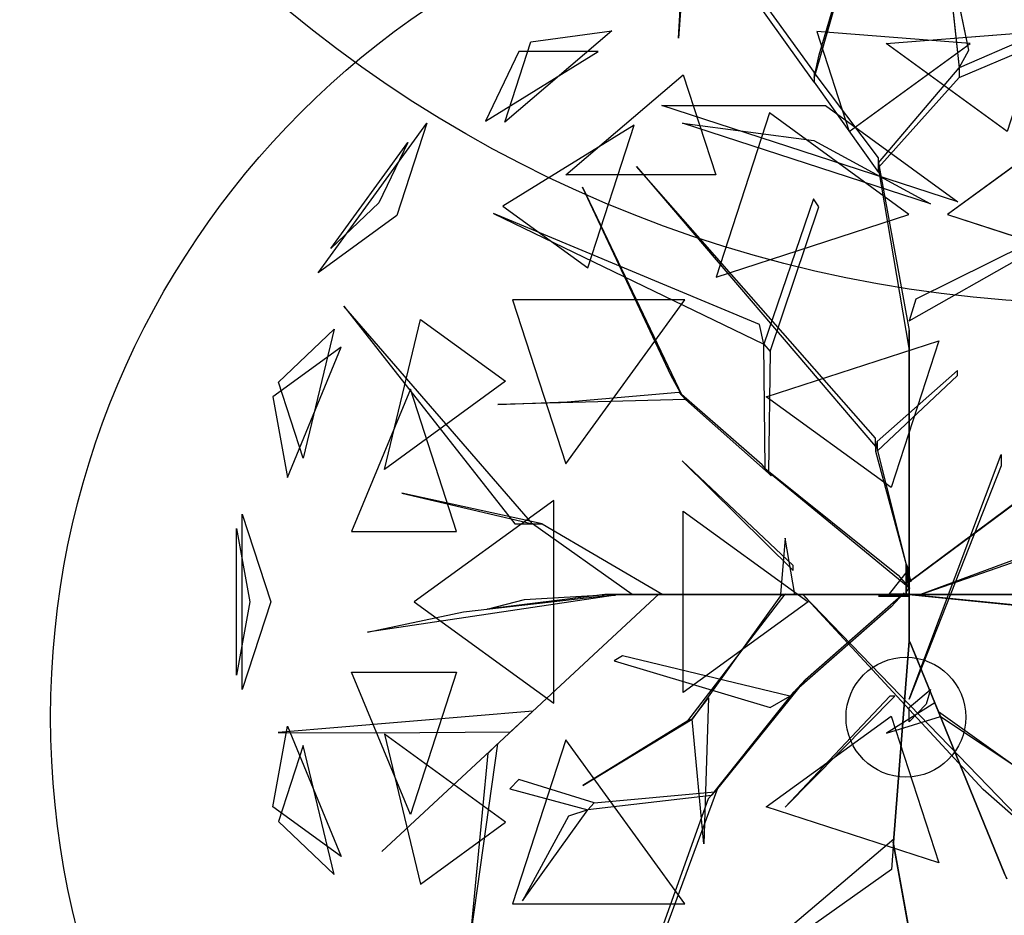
# Model space of a CAD drawing. Extents: x 22936 to 50368, y -4877 to 31080.
# Tile 177 of 256: x 43871 to 44015, y 3422 to 3552. Entities that reach past the tile are written whole.
import ezdxf

# ---------------------------------------------------------------- set-up
doc = ezdxf.new("R2010")
doc.units = 0
doc.layers.get('0').update_dxf_attribs({"linetype": 'CONTINUOUS'})
for name, color, linetype in [('00_TRACE_ARBRE', 3, 'CONTINUOUS'), ('00_TRACE_RDC', 241, 'CONTINUOUS'), ('08_AMENAGEMENTS_EXTERIEURS', 253, 'CONTINUOUS'), ('09_VEGETATION', 134, 'CONTINUOUS')]:
    doc.layers.add(name, color=color, linetype=linetype)

# ---------------------------------------------------------------- blocks, each defined once
blk = doc.blocks.new('TREE_GEOMETRIC_ROUND')
at = {"color": 7}
for p, q in [((-85.8, 1715.6, 3023), (-202.9, 1305.5, 3253.2)), ((-190.4, 1364.1, 3253.2), (-85.8, 1715.6, 3023)), ((136, 1677.9, 3577.5), (173.7, 1330.6, 3577.5)), ((198.8, 1376.7, 3650.7), (136, 1677.9, 3577.5)), ((-202.9, 1293, 3242.7), (-445.6, 1631.9, 3284.6)), ((759.5, 1585.9, 4205.1), (173.7, 1330.6, 3577.5)), ((-387.1, 1573.3, 3300.2), (-202.9, 1318.1, 3300.2)), ((173.7, 1305.5, 3608.8), (759.5, 1552.4, 4205.1)), ((-728.6, 1426.5, 3265.8), (-1007, 1189.4, 3199.5)), ((-939.1, 1398.3, 3565.9), (-728.6, 1426.5, 3265.8)), ((-196.4, 1424.5, 2902.3), (-112.1, 1165, 2577.8)), ((202.6, 1393.7, 2829.7), (-196.4, 1424.5, 2902.3)), ((-16.4, 1393.7, 5031.1), (382.6, 1424.5, 4958.5)), ((-1007, 1189.4, 3199.5), (-939.1, 1398.3, 3565.9)), ((-112.1, 1165, 2577.8), (202.6, 1393.7, 2829.7)), ((298.3, 1165, 5283), (-16.4, 1393.7, 5031.1)), ((-1057.1, 1192.3, 4599.3), (-763.9, 1372.5, 4661.7)), ((-970.7, 1372.5, 4337.8), (-1057.1, 1192.3, 4599.3)), ((-763.9, 1372.5, 4661.7), (-970.7, 1372.5, 4337.8)), ((173.7, 1330.6, 3577.5), (198.8, 1376.7, 3650.7)), ((-202.9, 1305.5, 3253.2), (-190.4, 1364.1, 3253.2)), ((-35.6, 1083.8, 3300.2), (173.7, 1330.6, 3577.5)), ((173.7, 1330.6, 3577.5), (173.7, 1305.5, 3608.8)), ((-847.9, 1052.3, 2829.7), (-543.2, 1311.8, 2902.3)), ((-543.2, 1311.8, 2902.3), (-458.8, 1052.3, 2577.8)), ((-35.6, 1096.3, 3315.9), (-202.9, 1318.1, 3300.2)), ((-202.9, 1318.1, 3300.2), (-202.9, 1293, 3242.7)), ((173.7, 1305.5, 3608.8), (-35.6, 1071.2, 3326.4)), ((-202.9, 1293, 3242.7), (-35.6, 1058.6, 3242.7)), ((-319.5, 1213.2, 5178.3), (-458, 787, 5468.4)), ((43.2, 949.8, 5468.4), (-319.5, 1213.2, 5178.3)), ((505.7, 1213.2, 2682.5), (143.1, 949.8, 2392.4)), ((-1491.6, 798.4, 3736.8), (-1209.6, 1186.5, 3736.8)), ((-1209.6, 1186.5, 3736.8), (-1287.6, 946.6, 3316.1)), ((-670.7, 1181.1, 5031.1), (-1011.6, 971.5, 4958.5)), ((-790.9, 811.1, 5283), (-670.7, 1181.1, 5031.1)), ((-1458.9, 861, 4189.8), (-1259, 1136.1, 4189.8)), ((-1259, 1136.1, 4189.8), (-1333.8, 980.2, 4415.9)), ((-35.6, 1058.6, 3242.7), (-35.6, 1096.3, 3315.9)), ((-35.6, 1071.2, 3326.4), (-35.6, 1083.8, 3300.2)), ((-35.6, 1083.8, 3300.2), (43.9, 648.6, 2772)), ((-664.3, 1074, 5052.5), (-43.9, 347.3, 3886.1)), ((-664.3, 1074, 5042), (-664.3, 1074, 5052.5)), ((-43.9, 368.2, 3797.1), (-664.3, 1074, 5042)), ((43.9, 602.6, 2829.5), (-35.6, 1071.2, 3326.4)), ((-458.8, 1052.3, 2577.8), (-847.9, 1052.3, 2829.7)), ((-804.6, 1020.4, 3023), (-546, 478.3, 3253.2)), ((-575, 530.8, 3253.2), (-804.6, 1020.4, 3023)), ((-1333.8, 980.2, 4415.9), (-1458.9, 861, 4189.8)), ((-204.6, 990.2, 4205.1), (-334, 613, 3577.5)), ((-191.1, 969.2, 4205.1), (-204.6, 990.2, 4205.1)), ((-1011.6, 971.5, 4958.5), (-790.9, 811.1, 5283)), ((-317.6, 594, 3608.8), (-191.1, 969.2, 4205.1)), ((-345.2, 664.2, 3650.7), (-1035.9, 952.1, 3577.5)), ((-1035.9, 952.1, 3577.5), (-334, 613, 3577.5)), ((-458, 787, 5468.4), (43.2, 949.8, 5468.4)), ((143.1, 949.8, 2392.4), (644.2, 787, 2392.4)), ((-1287.6, 946.6, 3316.1), (-1491.6, 798.4, 3736.8)), ((440.3, 918.1, 4074.4), (61.4, 729.6, 2965.5)), ((43.9, 673.7, 2892.3), (432.8, 894.1, 4074.4)), ((-538.8, 728.2, 2392.4), (-987, 728.2, 2682.5)), ((-987, 728.2, 2682.5), (-848.5, 302, 2392.4)), ((-848.5, 302, 2392.4), (-538.8, 728.2, 2392.4)), ((61.4, 729.6, 2965.5), (43.9, 673.7, 2892.3)), ((-1424.8, 711.3, 4367.3), (-981.2, 146.5, 4126.7)), ((-935.2, 146.5, 4074.4), (-1424.8, 711.3, 4367.3)), ((-1319.9, 287.5, 5031.1), (-1225.9, 676.5, 4958.5)), ((-1225.9, 676.5, 4958.5), (-1005.2, 516.2, 5283)), ((-334, 613, 3577.5), (-345.2, 664.2, 3650.7)), ((-1594.7, 513.6, 4337.8), (-1450, 651.5, 4599.3)), ((-1450, 651.5, 4599.3), (-1530.8, 317, 4661.7)), ((43.9, 648.6, 2772), (43.9, 602.6, 2829.5)), ((43.9, 8.4, 1966.5), (43.9, 648.6, 2772)), ((-327.8, 475.9, 5644.3), (120.7, 621.6, 5644.3)), ((120.7, 621.6, 5644.3), (-3.3, 240.2, 5736.5)), ((-1431.8, 604.8, 3199.5), (-1609.5, 475.7, 3565.9)), ((-1571.2, 266.8, 3265.8), (-1431.8, 604.8, 3199.5)), ((-330.3, 289.4, 3300.2), (-334, 613, 3577.5)), ((-334, 613, 3577.5), (-317.6, 594, 3608.8)), ((-317.6, 594, 3608.8), (-322, 279.9, 3326.4)), ((43.9, 602.6, 2829.5), (43.9, -41.8, 1966.5)), ((169.5, 544, 4498), (-39.8, 359.9, 3797.1)), ((169.5, 531.4, 4498), (169.5, 544, 4498)), ((-546, 478.3, 3253.2), (-575, 530.8, 3253.2)), ((-39.8, 334.8, 3870.4), (169.5, 531.4, 4498)), ((-1530.8, 317, 4661.7), (-1594.7, 513.6, 4337.8)), ((-1005.2, 516.2, 5283), (-1319.9, 287.5, 5031.1)), ((-1252.3, 495.8, 2829.7), (-1404.9, 125.8, 2902.3)), ((-1132, 125.8, 2577.8), (-1252.3, 495.8, 2829.7)), ((-1609.5, 475.7, 3565.9), (-1571.2, 266.8, 3265.8)), ((-844.8, 462.9, 3300.2), (-554.3, 487.8, 3300.2)), ((-554.3, 487.8, 3300.2), (-537.8, 468.9, 3242.7)), ((-338.5, 298.9, 3315.9), (-554.3, 487.8, 3300.2)), ((-3.3, 240.2, 5736.5), (-327.8, 475.9, 5644.3)), ((-537.8, 468.9, 3242.7), (-1025.3, 456, 3284.6)), ((-1025.3, 456, 3284.6), (-844.8, 462.9, 3300.2)), ((-537.8, 468.9, 3242.7), (-313.8, 270.5, 3242.7)), ((-43.9, 347.3, 3886.1), (-43.9, 368.2, 3797.1)), ((-43.9, 359.9, 3797.1), (-43.9, 334.8, 3870.4)), ((48.1, -4.2, 2364), (-43.9, 359.9, 3797.1)), ((-39.8, 359.9, 3797.1), (-39.8, 334.8, 3870.4)), ((-43.9, 334.8, 3870.4), (48.1, -4.2, 2510.4)), ((43.9, -309.6, 4440.5), (282.4, 326.4, 5654)), ((282.4, 326.4, 5654), (282.4, 297.1, 5491.8)), ((-546.1, 309.6, 5523.2), (-257.3, 25.1, 4895.5)), ((-257.3, 37.7, 5010.6), (-546.1, 309.6, 5523.2)), ((43.9, -4.2, 2510.4), (471.9, 314.1, 3357.8)), ((471.9, 314.1, 3415.3), (43.9, -4.2, 2583.7)), ((-313.8, 270.5, 3242.7), (-338.5, 298.9, 3315.9)), ((-322, 279.9, 3326.4), (-330.3, 289.4, 3300.2)), ((-330.3, 289.4, 3300.2), (15, 12.8, 2772)), ((282.4, 297.1, 5491.8), (43.9, -309.6, 4513.7)), ((45.1, -22, 2829.5), (-322, 279.9, 3326.4)), ((-910.1, 146.5, 4105.7), (-1274.1, 226, 4806.6)), ((-1274.1, 226, 4806.6), (-935.2, 146.5, 4074.4)), ((-879.4, 207, 5468.4), (-1242, -56.5, 5178.3)), ((-879.4, -319.9, 5468.4), (-879.4, 207, 5468.4)), ((-543.3, -292.3, 5644.3), (-543.3, 179.3, 5644.3)), ((-543.3, 179.3, 5644.3), (-218.8, -56.5, 5736.5)), ((-1688.9, -284, 4186.4), (-1688.9, 171, 4186.4)), ((-1688.9, 171, 4186.4), (-1615, -56.5, 4561.2)), ((-981.2, 146.5, 4126.7), (-935.2, 146.5, 4074.4)), ((-935.2, 146.5, 4074.4), (-910.1, 146.5, 4105.7)), ((-675.8, -37.7, 3415.3), (-935.2, 146.5, 4074.4)), ((-910.1, 146.5, 4105.7), (-596.3, -37.7, 3415.3)), ((-1704, 134.2, 3733.7), (-1669.1, -56.5, 3459.9)), ((-1704, -247.1, 3733.7), (-1704, 134.2, 3733.7)), ((-1404.9, 125.8, 2902.3), (-1132, 125.8, 2577.8)), ((-278.3, 108.8, 5612.1), (-290.8, -37.7, 4456.2)), ((-253.2, -37.7, 4456.2), (-278.3, 108.8, 5612.1)), ((73.2, -37.7, 2364), (491.7, 108.8, 3797.1)), ((466.6, 108.8, 3870.4), (73.2, -37.7, 2510.4)), ((-257.3, 25.1, 4895.5), (-257.3, 37.7, 5010.6)), ((35.6, -29.3), (35.6, 41.8)), ((35.6, 41.8), (35.6, 20.9, 1893.2)), ((35.6, 41.8), (42, 27.1, 2791.2)), ((42, 27.1, 2791.2), (-8.3, -35.6, 2791.2)), ((35.6, 20.9, 1893.2), (35.6, -29.3, 1893.2)), ((35.6, -37.7, 1966.5), (35.6, 20.9, 1893.2)), ((35.6, 20.9, 1893.2), (35.6, -16.7, 2437.2)), ((42, 27.1, 2791.2), (42, -23.1, 2791.2)), ((43.9, -4.2, 2510.4), (43.9, 16.7, 2039.7)), ((43.9, 16.7, 2039.7), (43.9, -41.8, 1966.5)), ((15, 12.8, 2772), (45.1, -22, 2829.5)), ((43.9, -41.8, 1966.5), (43.9, 8.4, 1966.5)), ((43.9, -62.8, 2437.2), (43.9, -4.2, 2510.4)), ((43.9, -4.2, 2510.4), (43.9, -159, 3007.3)), ((43.9, -4.2, 2583.7), (43.9, -4.2, 2510.4)), ((48.1, -4.2, 2510.4), (48.1, -4.2, 2364)), ((35.6, -16.7, 2437.2), (35.6, -37.7, 1966.5)), ((42, -23.1, 2791.2), (35.6, -29.3)), ((-719.1, -39, 4325.4), (-1364, -135.5, 4586.9)), ((-605.7, -35.6, 3415.3), (-1326.3, -704.7, 3593.2)), ((-1326.3, -704.7, 3593.2), (-605.7, -35.6, 3357.8)), ((-1113.8, -82.4, 4555.6), (-765, -42.5, 4398.6)), ((-746.9, -37.7, 4335.9), (-1052.4, -75.3, 5099.5)), ((-956.1, -50.2, 4937.4), (-734.4, -37.7, 4383)), ((-765, -42.5, 4398.6), (-719.1, -39, 4325.4)), ((-746.9, -37.7, 4335.9), (-232.2, -37.7, 3839)), ((-734.4, -37.7, 4383), (-746.9, -37.7, 4335.9)), ((-207.1, -37.7, 3886.1), (-734.4, -37.7, 4383)), ((-604.6, -37.7, 3415.3), (-675.8, -37.7, 3415.3)), ((-605.7, -35.6, 3357.8), (-605.7, -35.6, 3415.3)), ((-604.6, -37.7, 3357.8), (-604.6, -37.7, 3415.3)), ((-81.6, -37.7, 2934.1), (-604.6, -37.7, 3357.8)), ((-604.6, -37.7, 3415.3), (-81.6, -37.7, 3007.3)), ((-596.3, -37.7, 3415.3), (-604.6, -37.7, 3415.3)), ((-531.7, -365.8, 4848.5), (-278.5, -36.2, 4456.2)), ((-290.3, -40.6, 4571.3), (-519.9, -361.5, 4906)), ((-290.8, -37.7, 4456.2), (-253.2, -37.7, 4456.2)), ((-244.8, -37.7, 3959.3), (-290.8, -37.7, 4456.2)), ((-278.5, -36.2, 4456.2), (-290.3, -40.6, 4571.3)), ((-253.2, -37.7, 4456.2), (-207.1, -37.7, 3886.1)), ((-207.1, -37.7, 3886.1), (-244.8, -37.7, 3959.3)), ((-140.2, -37.7, 3064.9), (-232.2, -37.7, 3839)), ((-232.2, -37.7, 3839), (-207.1, -37.7, 3886.1)), ((-232.2, -37.7, 4440.5), (378.7, -669.5, 5654)), ((236.4, -544, 5491.8), (-232.2, -37.7, 4513.7)), ((-232.2, -37.7, 4513.7), (-232.2, -37.7, 4440.5)), ((-225.6, -258.5, 2358.4), (31.1, -33, 1966.5)), ((-207.1, -37.7, 3886.1), (-81.6, -37.7, 3007.3)), ((-81.6, -37.7, 3007.3), (-140.2, -37.7, 3064.9)), ((-81.6, -37.7, 3007.3), (-81.6, -37.7, 2934.1)), ((73.2, -37.7, 2510.4), (-81.6, -37.7, 3007.3)), ((-81.6, -37.7, 2934.1), (14.6, -37.7, 2437.2)), ((-35.6, -41.8), (-8.3, -35.6, 2791.2)), ((-35.6, -41.8), (-14.6, -41.8, 1893.2)), ((35.6, -41.8), (-35.6, -41.8)), ((-14.6, -41.8, 1893.2), (-35.6, -41.8, 2364)), ((-35.6, -41.8, 2364), (23, -41.8, 2437.2)), ((-14.6, -41.8, 1893.2), (35.6, -41.8, 1893.2)), ((43.9, -41.8, 1966.5), (-14.6, -41.8, 1893.2)), ((-8.3, -35.6, 2791.2), (42, -35.6, 2791.2)), ((31.1, -33, 1966.5), (-3.2, -69.7, 1966.5)), ((35.6, -37.7, 1966.5), (14.6, -37.7, 2437.2)), ((14.6, -37.7, 2437.2), (73.2, -37.7, 2510.4)), ((23, -41.8, 2437.2), (43.9, -41.8, 1966.5)), ((35.1, -36.7, 1966.5), (85, -41.7, 1966.5)), ((676.3, -100.8, 2829.5), (35.1, -36.7, 1966.5)), ((35.6, -29.3, 1893.2), (35.6, -29.3)), ((42, -35.6, 2791.2), (35.6, -41.8)), ((94.1, -37.7, 2039.7), (35.6, -37.7, 1966.5)), ((35.6, -41.8, 1893.2), (35.6, -41.8)), ((43.9, -41.8, 1966.5), (43.9, -62.8, 2437.2)), ((73.2, -37.7, 2510.4), (73.2, -37.7, 2364)), ((73.2, -37.7, 2510.4), (94.1, -37.7, 2039.7)), ((85, -41.7, 1966.5), (722.1, -105.4, 2772)), ((85.8, -37.7, 5481.4), (295, -37.7, 4498)), ((85.8, -37.7, 5669.7), (85.8, -37.7, 5481.4)), ((341, -37.7, 4498), (85.8, -37.7, 5669.7)), ((-1669.1, -56.5, 3459.9), (-1704, -247.1, 3733.7)), ((-1615, -56.5, 4561.2), (-1688.9, -284, 4186.4)), ((-1242, -56.5, 5178.3), (-879.4, -319.9, 5468.4)), ((-1052.4, -75.3, 5099.5), (-956.1, -50.2, 4937.4)), ((-218.8, -56.5, 5736.5), (-543.3, -292.3, 5644.3)), ((-3.2, -69.7, 1966.5), (-257, -292.1, 2300.8)), ((43.9, -159, 2934.1), (43.9, -62.8, 2437.2)), ((-1364, -135.5, 4586.9), (-1113.8, -82.4, 4555.6)), ((43.9, -159, 2934.1), (3.3, -680.5, 3357.8)), ((3.3, -680.5, 3415.3), (43.9, -159, 3007.3)), ((43.9, -159, 3007.3), (43.9, -159, 2934.1)), ((93.2, -276.5, 3886.1), (45.8, -160.3, 3007.3)), ((45.8, -160.3, 3007.3), (68, -214.5, 3064.9)), ((-700.7, -197, 3117.4), (-722.5, -209.4, 3117.4)), ((-266.1, -301.8, 2421.1), (-700.7, -197, 3117.4)), ((-722.5, -209.4, 3117.4), (-317.1, -330.7, 2494.4)), ((68, -214.5, 3064.9), (102.7, -299.8, 3839)), ((-1404.9, -238.8, 2902.3), (-1132, -238.8, 2577.8)), ((-1252.3, -608.8, 2829.7), (-1404.9, -238.8, 2902.3)), ((-1132, -238.8, 2577.8), (-1252.3, -608.8, 2829.7)), ((-225.6, -258.5, 2358.4), (-461.5, -550, 2855.3)), ((-257, -292.1, 2300.8), (-225.6, -258.5, 2358.4)), ((43.9, -330.6, 4456.2), (99.4, -284.5, 3886.1)), ((99.4, -284.5, 3886.1), (87.5, -322.2, 3959.3)), ((102.7, -299.8, 3839), (93.2, -276.5, 3886.1)), ((93.2, -276.5, 3886.1), (292.4, -764.7, 4383)), ((-470.1, -559.2, 2829.1), (-257, -292.1, 2300.8)), ((-317.1, -330.7, 2494.4), (-266.1, -301.8, 2421.1)), ((-6.3, -301.3, 5010.6), (-278.3, -590, 5523.2)), ((-278.3, -590, 5523.2), (6.3, -301.3, 4895.5)), ((6.3, -301.3, 4895.5), (-6.3, -301.3, 5010.6)), ((297.1, -776.3, 4335.9), (102.7, -299.8, 3839)), ((-519.9, -361.5, 4895.5), (-477.9, -305.9, 4848.5)), ((-477.9, -305.9, 4848.5), (-489.9, -684.9, 5361.1)), ((43.9, -309.6, 4513.7), (43.9, -309.6, 4440.5)), ((110.6, -319.1, 4456.2), (-15.5, -397.7, 5612.1)), ((87.5, -322.2, 3959.3), (43.9, -368.2, 4456.2)), ((43.9, -368.2, 4456.2), (43.9, -330.6, 4456.2)), ((120.1, -342.4, 4456.2), (110.6, -319.1, 4456.2)), ((-933.8, -340.2, 3462.4), (-1596.1, -395.6, 3357.8)), ((-992.1, -394.3, 3488.5), (-933.8, -340.2, 3462.4)), ((120.1, -342.4, 4456.2), (124.8, -354, 4571.3)), ((124.8, -354, 4456.2), (120.1, -342.4, 4456.2)), ((458.2, -584.1, 4848.5), (120.1, -342.4, 4456.2)), ((-327.8, -588.9, 5644.3), (-3.3, -353.1, 5736.5)), ((-15.5, -397.7, 5612.1), (124.8, -354, 4456.2)), ((-3.3, -353.1, 5736.5), (120.7, -734.6, 5644.3)), ((124.8, -354, 4571.3), (453.5, -572.4, 4906)), ((-804.4, -533.2, 5246), (-519.9, -361.5, 4906)), ((-531.7, -365.8, 4848.5), (-804.4, -533.2, 5246)), ((-519.9, -361.5, 4906), (-531.7, -365.8, 4848.5)), ((-489.9, -684.9, 5361.1), (-519.9, -361.5, 4895.5)), ((-1609.5, -588.7, 3565.9), (-1571.2, -379.7, 3265.8)), ((-1571.2, -379.7, 3265.8), (-1431.8, -717.8, 3199.5)), ((-1596.1, -395.6, 3357.8), (-1345.6, -396.4, 3431)), ((-1345.6, -396.4, 3431), (-992.1, -394.3, 3488.5)), ((-1005.2, -629.1, 5283), (-1319.9, -400.4, 5031.1)), ((-1319.9, -400.4, 5031.1), (-1225.9, -789.5, 4958.5)), ((-848.5, -415, 2392.4), (-987, -841.2, 2682.5)), ((-538.8, -841.2, 2392.4), (-848.5, -415, 2392.4)), ((-1530.8, -429.9, 4661.7), (-1594.7, -626.6, 4337.8)), ((-1450, -764.5, 4599.3), (-1530.8, -429.9, 4661.7)), ((-1025.8, -425.7, 3546.1), (-1094.1, -911.7, 4205.1)), ((-1050.3, -449.3, 3561.8), (-1025.8, -425.7, 3546.1)), ((-1094.1, -911.7, 4205.1), (-1050.3, -449.3, 3561.8)), ((-970.7, -518.1, 3734), (-993.6, -542.5, 3734)), ((-774.4, -578.1, 3137.7), (-970.7, -518.1, 3734)), ((-993.6, -542.5, 3734), (-791.6, -596.4, 3106.3)), ((-603.6, -946.7, 2786.3), (-453, -540.8, 2771.6)), ((-453, -540.8, 2771.6), (-478.7, -568.3, 2844.8)), ((378.7, -669.5, 5654), (236.4, -544, 5491.8)), ((-470.1, -559.2, 2829.1), (-791.6, -596.4, 3106.3)), ((-774.4, -578.1, 3137.7), (-461.5, -550, 2855.3)), ((-461.5, -550, 2855.3), (-470.1, -559.2, 2829.1)), ((-478.7, -568.3, 2844.8), (-620.7, -965, 2843.8)), ((-1431.8, -717.8, 3199.5), (-1609.5, -588.7, 3565.9)), ((-791.6, -596.4, 3106.3), (-774.4, -578.1, 3137.7)), ((120.7, -734.6, 5644.3), (-327.8, -588.9, 5644.3)), ((-961.2, -832.7, 3238.8), (-791.6, -596.4, 3106.3)), ((-791.6, -596.4, 3106.3), (-841.4, -612.9, 3179.5)), ((-841.4, -612.9, 3179.5), (-961.2, -832.7, 3238.8)), ((-1594.7, -626.6, 4337.8), (-1450, -764.5, 4599.3)), ((-1225.9, -789.5, 4958.5), (-1005.2, -629.1, 5283)), ((-373.5, -991.1, 4105.7), (4, -672.1, 3415.3)), ((4, -672.1, 3415.3), (3.3, -680.5, 3415.3)), ((3.3, -680.5, 3415.3), (-2.2, -751.4, 3415.3)), ((176, -1648.4, 3593.2), (2.2, -680.5, 3357.8)), ((2.2, -680.5, 3357.8), (2.2, -680.5, 3415.3)), ((2.2, -680.5, 3415.3), (176, -1648.4, 3593.2)), ((3.3, -680.5, 3357.8), (3.3, -680.5, 3415.3)), ((-2.2, -751.4, 3415.3), (-375.4, -1016.1, 4074.4)), ((-987, -841.2, 2682.5), (-538.8, -841.2, 2392.4)), ((-603.6, -946.7, 2786.3), (-649.3, -1582.9, 2960.6)), ((-649.3, -1582.9, 2960.6), (-631.6, -1257.7, 2843.8)), ((-241.2, -1821.6, 4186.4), (-673.9, -1681, 4186.4)), ((-673.9, -1681, 4186.4), (-434.7, -1681, 4561.2)), ((-434.7, -1681, 4561.2), (-241.2, -1821.6, 4186.4)), ((-280.9, -1824.6, 3733.7), (-643.6, -1706.8, 3733.7)), ((-643.6, -1706.8, 3733.7), (-451.4, -1732.4, 3459.9)), ((-451.4, -1732.4, 3459.9), (-280.9, -1824.6, 3733.7))]:
    blk.add_line(p, q, dxfattribs=at)
mesh = blk.add_polyface(dxfattribs=at)
corners = [(-85.8, 1715.6, 3023), (-202.9, 1305.5, 3253.2), (-190.4, 1364.1, 3253.2)]
mesh.append_faces([[corners[k] for k in face] for face in [(0, 1, 2)]], dxfattribs={"color": 7})
mesh = blk.add_polyface(dxfattribs=at)
corners = [(136, 1677.9, 3577.5), (173.7, 1330.6, 3577.5), (198.8, 1376.7, 3650.7)]
mesh.append_faces([[corners[k] for k in face] for face in [(0, 1, 2)]], dxfattribs={"color": 7})
mesh = blk.add_polyface(dxfattribs=at)
corners = [(-939.1, 1398.3, 3565.9), (-728.6, 1426.5, 3265.8), (-1007, 1189.4, 3199.5)]
mesh.append_faces([[corners[k] for k in face] for face in [(0, 1, 2)]], dxfattribs={"color": 7})
mesh = blk.add_polyface(dxfattribs=at)
corners = [(-196.4, 1424.5, 2902.3), (-112.1, 1165, 2577.8), (202.6, 1393.7, 2829.7)]
mesh.append_faces([[corners[k] for k in face] for face in [(0, 1, 2)]], dxfattribs={"color": 7})
mesh = blk.add_polyface(dxfattribs=at)
corners = [(298.3, 1165, 5283), (-16.4, 1393.7, 5031.1), (382.6, 1424.5, 4958.5)]
mesh.append_faces([[corners[k] for k in face] for face in [(0, 1, 2)]], dxfattribs={"color": 7})
mesh = blk.add_polyface(dxfattribs=at)
corners = [(-763.9, 1372.5, 4661.7), (-970.7, 1372.5, 4337.8), (-1057.1, 1192.3, 4599.3)]
mesh.append_faces([[corners[k] for k in face] for face in [(0, 1, 2)]], dxfattribs={"color": 7})
mesh = blk.add_polyface(dxfattribs=at)
corners = [(-543.2, 1311.8, 2902.3), (-458.8, 1052.3, 2577.8), (-847.9, 1052.3, 2829.7)]
mesh.append_faces([[corners[k] for k in face] for face in [(0, 1, 2)]], dxfattribs={"color": 7})
mesh = blk.add_polyface(dxfattribs=at)
corners = [(43.2, 949.8, 5468.4), (-319.5, 1213.2, 5178.3), (-458, 787, 5468.4)]
mesh.append_faces([[corners[k] for k in face] for face in [(0, 1, 2)]], dxfattribs={"color": 7})
mesh = blk.add_polyface(dxfattribs=at)
corners = [(644.2, 787, 2392.4), (505.7, 1213.2, 2682.5), (143.1, 949.8, 2392.4)]
mesh.append_faces([[corners[k] for k in face] for face in [(0, 1, 2)]], dxfattribs={"color": 7})
mesh = blk.add_polyface(dxfattribs=at)
corners = [(-1209.6, 1186.5, 3736.8), (-1287.6, 946.6, 3316.1), (-1491.6, 798.4, 3736.8)]
mesh.append_faces([[corners[k] for k in face] for face in [(0, 1, 2)]], dxfattribs={"color": 7})
mesh = blk.add_polyface(dxfattribs=at)
corners = [(-670.7, 1181.1, 5031.1), (-1011.6, 971.5, 4958.5), (-790.9, 811.1, 5283)]
mesh.append_faces([[corners[k] for k in face] for face in [(0, 1, 2)]], dxfattribs={"color": 7})
mesh = blk.add_polyface(dxfattribs=at)
corners = [(-1259, 1136.1, 4189.8), (-1333.8, 980.2, 4415.9), (-1458.9, 861, 4189.8)]
mesh.append_faces([[corners[k] for k in face] for face in [(0, 1, 2)]], dxfattribs={"color": 7})
mesh = blk.add_polyface(dxfattribs=at)
corners = [(-804.6, 1020.4, 3023), (-546, 478.3, 3253.2), (-575, 530.8, 3253.2)]
mesh.append_faces([[corners[k] for k in face] for face in [(0, 1, 2)]], dxfattribs={"color": 7})
mesh = blk.add_polyface(dxfattribs=at)
corners = [(-345.2, 664.2, 3650.7), (-1035.9, 952.1, 3577.5), (-334, 613, 3577.5)]
mesh.append_faces([[corners[k] for k in face] for face in [(0, 1, 2)]], dxfattribs={"color": 7})
mesh = blk.add_polyface(dxfattribs=at)
corners = [(-538.8, 728.2, 2392.4), (-987, 728.2, 2682.5), (-848.5, 302, 2392.4)]
mesh.append_faces([[corners[k] for k in face] for face in [(0, 1, 2)]], dxfattribs={"color": 7})
mesh = blk.add_polyface(dxfattribs=at)
corners = [(-1424.8, 711.3, 4367.3), (-981.2, 146.5, 4126.7), (-935.2, 146.5, 4074.4)]
mesh.append_faces([[corners[k] for k in face] for face in [(0, 1, 2)]], dxfattribs={"color": 7})
mesh = blk.add_polyface(dxfattribs=at)
corners = [(-1225.9, 676.5, 4958.5), (-1005.2, 516.2, 5283), (-1319.9, 287.5, 5031.1)]
mesh.append_faces([[corners[k] for k in face] for face in [(0, 1, 2)]], dxfattribs={"color": 7})
mesh = blk.add_polyface(dxfattribs=at)
corners = [(-1450, 651.5, 4599.3), (-1530.8, 317, 4661.7), (-1594.7, 513.6, 4337.8)]
mesh.append_faces([[corners[k] for k in face] for face in [(0, 1, 2)]], dxfattribs={"color": 7})
mesh = blk.add_polyface(dxfattribs=at)
corners = [(43.9, 8.4, 1966.5), (43.9, 602.6, 2829.5), (43.9, -41.8, 1966.5), (43.9, 648.6, 2772)]
mesh.append_faces([[corners[k] for k in face] for face in [(0, 1, 2), (1, 0, 3)]], dxfattribs={"vtx0": -1, "color": 7})
mesh = blk.add_polyface(dxfattribs=at)
corners = [(120.7, 621.6, 5644.3), (-3.3, 240.2, 5736.5), (-327.8, 475.9, 5644.3)]
mesh.append_faces([[corners[k] for k in face] for face in [(0, 1, 2)]], dxfattribs={"color": 7})
mesh = blk.add_polyface(dxfattribs=at)
corners = [(-1431.8, 604.8, 3199.5), (-1609.5, 475.7, 3565.9), (-1571.2, 266.8, 3265.8)]
mesh.append_faces([[corners[k] for k in face] for face in [(0, 1, 2)]], dxfattribs={"color": 7})
mesh = blk.add_polyface(dxfattribs=at)
corners = [(-1252.3, 495.8, 2829.7), (-1404.9, 125.8, 2902.3), (-1132, 125.8, 2577.8)]
mesh.append_faces([[corners[k] for k in face] for face in [(0, 1, 2)]], dxfattribs={"color": 7})
mesh = blk.add_polyface(dxfattribs=at)
corners = [(-546.1, 309.6, 5523.2), (-257.3, 25.1, 4895.5), (-257.3, 37.7, 5010.6)]
mesh.append_faces([[corners[k] for k in face] for face in [(0, 1, 2)]], dxfattribs={"color": 7})
mesh = blk.add_polyface(dxfattribs=at)
corners = [(471.9, 314.1, 3357.8), (43.9, -4.2, 2583.7), (43.9, -4.2, 2510.4), (471.9, 314.1, 3415.3)]
mesh.append_faces([[corners[k] for k in face] for face in [(0, 1, 2), (1, 0, 3)]], dxfattribs={"vtx0": -1, "color": 7})
mesh = blk.add_polyface(dxfattribs=at)
corners = [(-1274.1, 226, 4806.6), (-935.2, 146.5, 4074.4), (-910.1, 146.5, 4105.7)]
mesh.append_faces([[corners[k] for k in face] for face in [(0, 1, 2)]], dxfattribs={"color": 7})
mesh = blk.add_polyface(dxfattribs=at)
corners = [(-879.4, 207, 5468.4), (-1242, -56.5, 5178.3), (-879.4, -319.9, 5468.4)]
mesh.append_faces([[corners[k] for k in face] for face in [(0, 1, 2)]], dxfattribs={"color": 7})
mesh = blk.add_polyface(dxfattribs=at)
corners = [(-218.8, -56.5, 5736.5), (-543.3, -292.3, 5644.3), (-543.3, 179.3, 5644.3)]
mesh.append_faces([[corners[k] for k in face] for face in [(0, 1, 2)]], dxfattribs={"color": 7})
mesh = blk.add_polyface(dxfattribs=at)
corners = [(-1688.9, 171, 4186.4), (-1615, -56.5, 4561.2), (-1688.9, -284, 4186.4)]
mesh.append_faces([[corners[k] for k in face] for face in [(0, 1, 2)]], dxfattribs={"color": 7})
mesh = blk.add_polyface(dxfattribs=at)
corners = [(-1704, 134.2, 3733.7), (-1669.1, -56.5, 3459.9), (-1704, -247.1, 3733.7)]
mesh.append_faces([[corners[k] for k in face] for face in [(0, 1, 2)]], dxfattribs={"color": 7})
mesh = blk.add_polyface(dxfattribs=at)
corners = [(-278.3, 108.8, 5612.1), (-290.8, -37.7, 4456.2), (-253.2, -37.7, 4456.2)]
mesh.append_faces([[corners[k] for k in face] for face in [(0, 1, 2)]], dxfattribs={"color": 7})
mesh = blk.add_polyface(dxfattribs=at)
corners = [(35.6, 41.8), (35.6, -29.3, 1893.2), (35.6, -29.3), (35.6, 20.9, 1893.2)]
mesh.append_faces([[corners[k] for k in face] for face in [(0, 1, 2), (1, 0, 3)]], dxfattribs={"vtx0": -1, "color": 7})
mesh = blk.add_polyface(dxfattribs=at)
corners = [(35.6, 41.8), (42, -23.1, 2791.2), (35.6, -29.3), (42, 27.1, 2791.2)]
mesh.append_faces([[corners[k] for k in face] for face in [(0, 1, 2), (1, 0, 3)]], dxfattribs={"vtx0": -1, "color": 7})
mesh = blk.add_polyface(dxfattribs=at)
corners = [(35.6, 20.9, 1893.2), (35.6, -16.7, 2437.2), (35.6, -37.7, 1966.5)]
mesh.append_faces([[corners[k] for k in face] for face in [(0, 1, 2)]], dxfattribs={"color": 7})
mesh = blk.add_polyface(dxfattribs=at)
corners = [(43.9, -4.2, 2510.4), (43.9, -41.8, 1966.5), (43.9, -62.8, 2437.2), (43.9, 16.7, 2039.7)]
mesh.append_faces([[corners[k] for k in face] for face in [(0, 1, 2), (1, 0, 3)]], dxfattribs={"vtx0": -1, "color": 7})
mesh = blk.add_polyface(dxfattribs=at)
corners = [(43.9, -62.8, 2437.2), (43.9, -159, 3007.3), (43.9, -159, 2934.1), (43.9, -4.2, 2510.4)]
mesh.append_faces([[corners[k] for k in face] for face in [(0, 1, 2), (1, 0, 3)]], dxfattribs={"vtx0": -1, "color": 7})
mesh = blk.add_polyface(dxfattribs=at)
corners = [(-1326.3, -704.7, 3593.2), (-605.7, -35.6, 3357.8), (-605.7, -35.6, 3415.3)]
mesh.append_faces([[corners[k] for k in face] for face in [(0, 1, 2)]], dxfattribs={"color": 7})
mesh = blk.add_polyface(dxfattribs=at)
corners = [(-207.1, -37.7, 3886.1), (-746.9, -37.7, 4335.9), (-232.2, -37.7, 3839), (-734.4, -37.7, 4383)]
mesh.append_faces([[corners[k] for k in face] for face in [(0, 1, 2), (1, 0, 3)]], dxfattribs={"vtx0": -1, "color": 7})
mesh = blk.add_polyface(dxfattribs=at)
corners = [(-604.6, -37.7, 3357.8), (-81.6, -37.7, 3007.3), (-81.6, -37.7, 2934.1), (-604.6, -37.7, 3415.3)]
mesh.append_faces([[corners[k] for k in face] for face in [(0, 1, 2), (1, 0, 3)]], dxfattribs={"vtx0": -1, "color": 7})
mesh = blk.add_polyface(dxfattribs=at)
corners = [(-244.8, -37.7, 3959.3), (-253.2, -37.7, 4456.2), (-207.1, -37.7, 3886.1), (-290.8, -37.7, 4456.2)]
mesh.append_faces([[corners[k] for k in face] for face in [(0, 1, 2), (1, 0, 3)]], dxfattribs={"vtx0": -1, "color": 7})
mesh = blk.add_polyface(dxfattribs=at)
corners = [(-140.2, -37.7, 3064.9), (-207.1, -37.7, 3886.1), (-81.6, -37.7, 3007.3), (-232.2, -37.7, 3839)]
mesh.append_faces([[corners[k] for k in face] for face in [(0, 1, 2), (1, 0, 3)]], dxfattribs={"vtx0": -1, "color": 7})
mesh = blk.add_polyface(dxfattribs=at)
corners = [(73.2, -37.7, 2510.4), (-81.6, -37.7, 2934.1), (14.6, -37.7, 2437.2), (-81.6, -37.7, 3007.3)]
mesh.append_faces([[corners[k] for k in face] for face in [(0, 1, 2), (1, 0, 3)]], dxfattribs={"vtx0": -1, "color": 7})
mesh = blk.add_polyface(dxfattribs=at)
corners = [(-35.6, -41.8, 2364), (43.9, -41.8, 1966.5), (-14.6, -41.8, 1893.2), (23, -41.8, 2437.2)]
mesh.append_faces([[corners[k] for k in face] for face in [(0, 1, 2), (1, 0, 3)]], dxfattribs={"vtx0": -1, "color": 7})
mesh = blk.add_polyface(dxfattribs=at)
corners = [(-14.6, -41.8, 1893.2), (35.6, -41.8), (-35.6, -41.8), (35.6, -41.8, 1893.2)]
mesh.append_faces([[corners[k] for k in face] for face in [(0, 1, 2), (1, 0, 3)]], dxfattribs={"vtx0": -1, "color": 7})
mesh = blk.add_polyface(dxfattribs=at)
corners = [(14.6, -37.7, 2437.2), (94.1, -37.7, 2039.7), (35.6, -37.7, 1966.5), (73.2, -37.7, 2510.4)]
mesh.append_faces([[corners[k] for k in face] for face in [(0, 1, 2), (1, 0, 3)]], dxfattribs={"vtx0": -1, "color": 7})
mesh = blk.add_polyface(dxfattribs=at)
corners = [(722.1, -105.4, 2772), (35.1, -36.7, 1966.5), (85, -41.7, 1966.5), (676.3, -100.8, 2829.5)]
mesh.append_faces([[corners[k] for k in face] for face in [(0, 1, 2), (1, 0, 3)]], dxfattribs={"vtx0": -1, "color": 7})
mesh = blk.add_polyface(dxfattribs=at)
corners = [(85.8, -37.7, 5669.7), (295, -37.7, 4498), (341, -37.7, 4498), (85.8, -37.7, 5481.4)]
mesh.append_faces([[corners[k] for k in face] for face in [(0, 1, 2), (1, 0, 3)]], dxfattribs={"vtx0": -1, "color": 7})
mesh = blk.add_polyface(dxfattribs=at)
corners = [(43.9, -159, 3007.3), (3.3, -680.5, 3357.8), (3.3, -680.5, 3415.3), (43.9, -159, 2934.1)]
mesh.append_faces([[corners[k] for k in face] for face in [(0, 1, 2), (1, 0, 3)]], dxfattribs={"vtx0": -1, "color": 7})
mesh = blk.add_polyface(dxfattribs=at)
corners = [(93.2, -276.5, 3886.1), (68, -214.5, 3064.9), (102.7, -299.8, 3839), (45.8, -160.3, 3007.3)]
mesh.append_faces([[corners[k] for k in face] for face in [(0, 1, 2), (1, 0, 3)]], dxfattribs={"vtx0": -1, "color": 7})
mesh = blk.add_polyface(dxfattribs=at)
corners = [(-1132, -238.8, 2577.8), (-1252.3, -608.8, 2829.7), (-1404.9, -238.8, 2902.3)]
mesh.append_faces([[corners[k] for k in face] for face in [(0, 1, 2)]], dxfattribs={"color": 7})
mesh = blk.add_polyface(dxfattribs=at)
corners = [(102.7, -299.8, 3839), (292.4, -764.7, 4383), (297.1, -776.3, 4335.9), (93.2, -276.5, 3886.1)]
mesh.append_faces([[corners[k] for k in face] for face in [(0, 1, 2), (1, 0, 3)]], dxfattribs={"vtx0": -1, "color": 7})
mesh = blk.add_polyface(dxfattribs=at)
corners = [(-6.3, -301.3, 5010.6), (-278.3, -590, 5523.2), (6.3, -301.3, 4895.5)]
mesh.append_faces([[corners[k] for k in face] for face in [(0, 1, 2)]], dxfattribs={"color": 7})
mesh = blk.add_polyface(dxfattribs=at)
corners = [(-489.9, -684.9, 5361.1), (-519.9, -361.5, 4895.5), (-477.9, -305.9, 4848.5)]
mesh.append_faces([[corners[k] for k in face] for face in [(0, 1, 2)]], dxfattribs={"color": 7})
mesh = blk.add_polyface(dxfattribs=at)
corners = [(124.8, -354, 4456.2), (110.6, -319.1, 4456.2), (-15.5, -397.7, 5612.1), (120.1, -342.4, 4456.2)]
mesh.append_faces([[corners[k] for k in face] for face in [(0, 1, 2), (1, 0, 3)]], dxfattribs={"vtx0": -1, "color": 7})
mesh = blk.add_polyface(dxfattribs=at)
corners = [(120.7, -734.6, 5644.3), (-327.8, -588.9, 5644.3), (-3.3, -353.1, 5736.5)]
mesh.append_faces([[corners[k] for k in face] for face in [(0, 1, 2)]], dxfattribs={"color": 7})
mesh = blk.add_polyface(dxfattribs=at)
corners = [(-804.4, -533.2, 5246), (-519.9, -361.5, 4906), (-531.7, -365.8, 4848.5)]
mesh.append_faces([[corners[k] for k in face] for face in [(0, 1, 2)]], dxfattribs={"color": 7})
mesh = blk.add_polyface(dxfattribs=at)
corners = [(-1571.2, -379.7, 3265.8), (-1431.8, -717.8, 3199.5), (-1609.5, -588.7, 3565.9)]
mesh.append_faces([[corners[k] for k in face] for face in [(0, 1, 2)]], dxfattribs={"color": 7})
mesh = blk.add_polyface(dxfattribs=at)
corners = [(-1319.9, -400.4, 5031.1), (-1225.9, -789.5, 4958.5), (-1005.2, -629.1, 5283)]
mesh.append_faces([[corners[k] for k in face] for face in [(0, 1, 2)]], dxfattribs={"color": 7})
mesh = blk.add_polyface(dxfattribs=at)
corners = [(-538.8, -841.2, 2392.4), (-848.5, -415, 2392.4), (-987, -841.2, 2682.5)]
mesh.append_faces([[corners[k] for k in face] for face in [(0, 1, 2)]], dxfattribs={"color": 7})
mesh = blk.add_polyface(dxfattribs=at)
corners = [(-1530.8, -429.9, 4661.7), (-1594.7, -626.6, 4337.8), (-1450, -764.5, 4599.3)]
mesh.append_faces([[corners[k] for k in face] for face in [(0, 1, 2)]], dxfattribs={"color": 7})
mesh = blk.add_polyface(dxfattribs=at)
corners = [(-1094.1, -911.7, 4205.1), (-1050.3, -449.3, 3561.8), (-1025.8, -425.7, 3546.1)]
mesh.append_faces([[corners[k] for k in face] for face in [(0, 1, 2)]], dxfattribs={"color": 7})
mesh = blk.add_polyface(dxfattribs=at)
corners = [(-791.6, -596.4, 3106.3), (-841.4, -612.9, 3179.5), (-961.2, -832.7, 3238.8)]
mesh.append_faces([[corners[k] for k in face] for face in [(0, 1, 2)]], dxfattribs={"color": 7})
mesh = blk.add_polyface(dxfattribs=at)
corners = [(2.2, -680.5, 3415.3), (176, -1648.4, 3593.2), (2.2, -680.5, 3357.8)]
mesh.append_faces([[corners[k] for k in face] for face in [(0, 1, 2)]], dxfattribs={"color": 7})
mesh = blk.add_polyface(dxfattribs=at)
corners = [(-434.7, -1681, 4561.2), (-241.2, -1821.6, 4186.4), (-673.9, -1681, 4186.4)]
mesh.append_faces([[corners[k] for k in face] for face in [(0, 1, 2)]], dxfattribs={"color": 7})
mesh = blk.add_polyface(dxfattribs=at)
corners = [(-643.6, -1706.8, 3733.7), (-451.4, -1732.4, 3459.9), (-280.9, -1824.6, 3733.7)]
mesh.append_faces([[corners[k] for k in face] for face in [(0, 1, 2)]], dxfattribs={"color": 7})
blk = doc.blocks.new('ARBRE_SIMPLE')
for radius in [250, 17.5]:
    blk.add_circle((0, 0), radius)
blk = doc.blocks.new('GROUPER_1')
at = {"layer": '00_TRACE_ARBRE', "rotation": 10.53798942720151}
for p, xscale, yscale, zscale in [((2415.23, 4309.64), 0.75, 0.75, 0.75), ((2386.21, 4061.77), 0.5, 0.5, 0.5)]:
    blk.add_blockref('ARBRE_SIMPLE', p, dxfattribs=dict(at, xscale=xscale, yscale=yscale, zscale=zscale))
blk = doc.blocks.new('GROUPER_2')
at = {"layer": '00_TRACE_RDC'}
blk.add_blockref('GROUPER_1', (12098.99, 4265.72), dxfattribs=at)
blk = doc.blocks.new('GROUPER_14')
at = {"layer": '08_AMENAGEMENTS_EXTERIEURS'}
mesh = blk.add_polyface(dxfattribs=at)
corners = [(2295.37, 732.31), (2794.3, 226.07), (2242.89, 226.07), (2708.08, 689.52)]
mesh.append_faces([[corners[k] for k in face] for face in [(0, 1, 2), (1, 0, 3)]], dxfattribs={"vtx0": -1})

msp = doc.modelspace()

# ---------------------------------------------------------------- block references
at = {"layer": '00_TRACE_RDC'}
msp.add_blockref('GROUPER_2', (29515.15, -4876.93), dxfattribs=at)
at = {"layer": '08_AMENAGEMENTS_EXTERIEURS', "color": 73}
msp.add_blockref('GROUPER_14', (41528.38, 3147.93), dxfattribs=at)
at = {"layer": '09_VEGETATION'}
for p, xscale, yscale, zscale in [((44032.06, 3708.03), 0.1, 0.1, 0.1), ((43998.37, 3470.59), 0.05625, 0.05625, 0.05625)]:
    msp.add_blockref('TREE_GEOMETRIC_ROUND', p, dxfattribs=dict(at, xscale=xscale, yscale=yscale, zscale=zscale))

doc.saveas('drawing.dxf')
